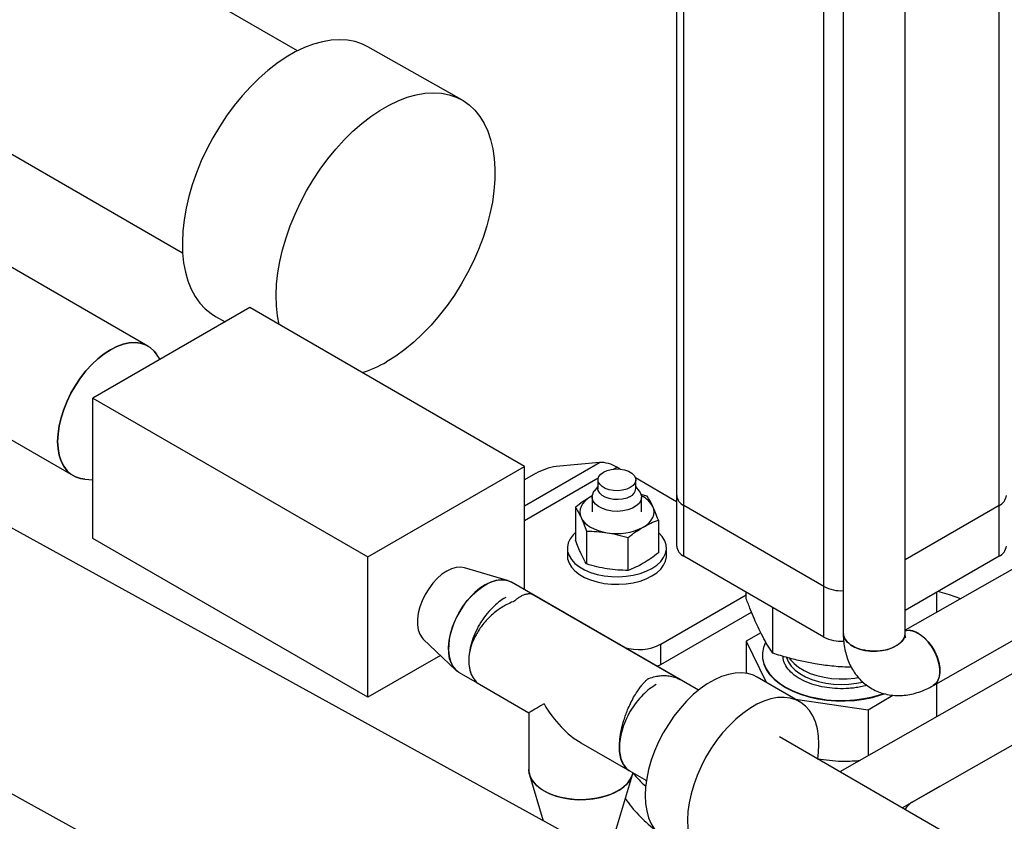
# Model space of a CAD drawing. Header units: millimetres. Extents: x 0 to 841, y 0 to 594.
# Tile 122 of 256: x 700 to 713, y 181 to 192. Entities that reach past the tile are written whole.
import ezdxf

# ---------------------------------------------------------------- set-up
doc = ezdxf.new("R2010")
doc.units = ezdxf.units.MM
doc.layers.add('TRAIT-FORT', color=4, linetype='Continuous', lineweight=25)

msp = doc.modelspace()

# ---------------------------------------------------------------- linework, layer by layer
at = {"layer": 'TRAIT-FORT', "color": 4, "linetype": 'Continuous', "lineweight": 25}
for p, q in [((712.674, 185.52), (712.674, 206.288)), ((710.661, 201.062), (710.661, 183.87)), ((711.461, 183.87), (711.461, 201.102)), ((710.411, 184.475), (710.411, 200.918)), ((708.507, 199.819), (708.507, 185.651)), ((708.601, 185.52), (708.601, 199.873)), ((703.608, 191.392), (697.923, 194.669)), ((705.731, 190.758), (704.519, 191.444)), ((698.705, 190.755), (702.123, 188.785)), ((729.782, 168.801), (691.673, 189.761)), ((721.11, 189.392), (711.461, 183.909)), ((701.675, 187.579), (699.588, 188.784)), ((711.825, 183.196), (721.43, 188.654)), ((721.577, 188.314), (710.617, 182.08)), ((702.99, 188.076), (700.965, 186.907)), ((706.543, 186.024), (702.99, 188.076)), ((702.549, 187.963), (702.673, 187.893)), ((701.832, 187.407), (701.788, 187.473)), ((698.622, 187.111), (700.709, 185.906)), ((700.965, 186.907), (704.518, 184.856)), ((700.965, 185.095), (700.965, 186.907)), ((691.598, 186.372), (728.297, 166.187)), ((704.518, 184.856), (706.543, 186.024)), ((706.543, 185.518), (707.509, 186.075)), ((706.543, 184.432), (706.543, 186.024)), ((707.509, 186.075), (706.949, 186.025)), ((707.693, 185.99), (707.735, 186.015)), ((707.778, 185.99), (707.735, 186.015)), ((706.685, 185.933), (706.543, 185.851)), ((700.858, 185.862), (700.965, 185.854)), ((706.543, 185.326), (707.495, 185.876)), ((707.491, 185.767), (707.443, 185.705)), ((707.491, 185.852), (707.491, 185.737)), ((708.507, 185.569), (707.976, 185.876)), ((707.979, 185.737), (707.979, 185.852)), ((708.028, 185.705), (707.979, 185.767)), ((707.416, 185.644), (707.396, 185.633)), ((707.418, 185.644), (707.396, 185.633)), ((707.415, 185.63), (707.415, 185.437)), ((708.127, 185.641), (708.043, 185.664)), ((708.055, 185.437), (708.055, 185.63)), ((708.507, 185.651), (708.507, 184.997)), ((710.411, 184.475), (708.601, 185.52)), ((708.601, 184.867), (708.601, 185.52)), ((712.674, 185.52), (711.461, 184.819)), ((712.674, 184.867), (712.674, 185.52)), ((707.2, 185.498), (707.2, 185.074)), ((708.271, 185.332), (708.271, 184.909)), ((707.343, 185.189), (707.343, 184.765)), ((704.518, 183.044), (700.965, 185.095)), ((707.879, 184.682), (707.879, 185.106)), ((707.095, 184.97), (707.095, 184.872)), ((708.375, 184.872), (708.375, 184.97)), ((710.411, 183.822), (708.601, 184.867)), ((712.674, 184.867), (711.461, 184.166)), ((704.518, 183.044), (704.518, 184.856)), ((706.323, 184.552), (705.767, 184.717)), ((708.79, 183.135), (706.372, 184.531)), ((708.549, 183.274), (706.667, 184.36)), ((708.301, 183.729), (709.407, 184.367)), ((709.407, 184.317), (709.407, 184.402)), ((710.411, 183.822), (710.411, 184.475)), ((711.868, 184.141), (711.868, 184.402)), ((708.301, 183.468), (709.474, 184.145)), ((709.75, 183.612), (709.75, 184.203)), ((711.42, 181.617), (715.914, 184.173)), ((709.594, 183.878), (709.407, 183.768)), ((705.234, 183.794), (705.656, 183.395)), ((708.301, 183.468), (708.301, 183.729)), ((709.407, 183.768), (709.665, 183.237)), ((709.407, 183.768), (709.407, 183.354)), ((709.615, 183.593), (709.615, 183.586)), ((705.455, 183.585), (704.518, 183.044)), ((708.254, 183.444), (708.301, 183.468)), ((705.698, 183.363), (705.961, 183.212)), ((705.961, 183.212), (706.597, 182.844)), ((705.961, 183.212), (706.597, 182.844)), ((710.098, 182.987), (709.549, 183.304)), ((711.868, 182.792), (711.868, 183.221)), ((710.044, 183.018), (710.981, 182.88)), ((710.981, 182.88), (711.302, 183.07)), ((706.597, 182.844), (706.597, 182.11)), ((710.981, 182.88), (710.981, 182.287)), ((707.271, 182.455), (707.907, 182.088)), ((707.271, 182.455), (707.907, 182.088)), ((712.607, 180.932), (709.835, 182.532)), ((710.322, 182.251), (710.366, 182.243)), ((707.907, 182.088), (708.116, 181.968)), ((706.607, 182.044), (706.784, 181.45)), ((707.691, 181.224), (707.935, 182.044)), ((708.104, 181.974), (708.115, 181.964)), ((711.904, 181.892), (711.56, 181.693))]:
    msp.add_line(p, q, dxfattribs=at)
at = {"layer": 'TRAIT-FORT', "color": 4, "linetype": 'Continuous', "lineweight": 25, "flags": 128}
for points in [[(704.519, 191.444), (704.447, 191.479), (704.354, 191.511), (704.254, 191.53), (704.15, 191.536), (704.041, 191.53), (703.929, 191.51), (703.814, 191.478), (703.697, 191.434), (703.579, 191.377), (703.46, 191.309), (703.342, 191.229), (703.226, 191.139), (703.111, 191.038), (703, 190.929), (702.892, 190.81), (702.789, 190.684), (702.691, 190.551), (702.599, 190.412), (702.513, 190.268), (702.435, 190.12), (702.364, 189.97), (702.302, 189.817), (702.248, 189.663), (702.203, 189.51), (702.168, 189.358), (702.142, 189.209), (702.126, 189.063), (702.12, 188.921), (702.123, 188.785), (702.137, 188.656), (702.16, 188.534), (702.193, 188.42), (702.236, 188.315), (702.287, 188.219), (702.347, 188.135), (702.416, 188.061), (702.492, 187.998), (702.549, 187.963)], [(703.371, 187.856), (703.349, 187.97), (703.336, 188.1), (703.332, 188.236), (703.338, 188.377), (703.354, 188.523), (703.38, 188.672), (703.416, 188.824), (703.46, 188.978), (703.514, 189.131), (703.577, 189.284), (703.647, 189.435), (703.726, 189.582), (703.811, 189.726), (703.903, 189.865), (704.001, 189.998), (704.105, 190.124), (704.212, 190.243), (704.324, 190.353), (704.438, 190.453), (704.555, 190.543), (704.673, 190.623), (704.791, 190.691), (704.909, 190.748), (705.026, 190.792), (705.141, 190.825), (705.254, 190.844), (705.362, 190.85), (705.467, 190.844), (705.566, 190.825), (705.659, 190.793), (705.747, 190.749), (705.827, 190.693), (705.899, 190.624), (705.964, 190.545), (706.02, 190.455), (706.067, 190.355), (706.104, 190.245), (706.133, 190.127), (706.151, 190.001), (706.16, 189.868), (706.158, 189.729), (706.147, 189.585), (706.126, 189.438), (706.095, 189.287), (706.055, 189.134), (706.006, 188.981), (705.948, 188.827), (705.881, 188.675), (705.806, 188.526), (705.724, 188.38), (705.636, 188.238), (705.54, 188.102), (705.44, 187.973), (705.334, 187.85), (705.225, 187.736), (705.111, 187.631), (704.996, 187.535), (704.879, 187.45), (704.76, 187.376), (704.76, 187.376)], [(701.192, 187.532), (701.275, 187.573), (701.356, 187.603), (701.434, 187.62), (701.51, 187.624), (701.58, 187.616), (701.645, 187.595), (701.704, 187.561), (701.754, 187.515), (701.788, 187.473)], [(701.788, 187.473), (701.754, 187.515), (701.704, 187.561), (701.645, 187.595), (701.58, 187.616), (701.51, 187.624), (701.434, 187.62), (701.356, 187.603), (701.275, 187.573), (701.192, 187.532)], [(700.858, 185.862), (700.804, 185.87), (700.739, 185.891), (700.681, 185.925), (700.63, 185.97), (700.587, 186.027), (700.554, 186.094), (700.529, 186.171), (700.514, 186.256), (700.509, 186.348), (700.514, 186.446), (700.529, 186.549), (700.554, 186.654), (700.587, 186.76), (700.63, 186.866), (700.681, 186.971), (700.739, 187.072), (700.804, 187.168), (700.875, 187.258), (700.95, 187.34), (701.029, 187.414), (701.11, 187.478), (701.192, 187.532)], [(701.192, 187.532), (701.11, 187.478), (701.029, 187.414), (700.95, 187.34), (700.875, 187.258), (700.804, 187.168), (700.739, 187.072), (700.681, 186.971), (700.63, 186.866), (700.587, 186.76), (700.554, 186.654), (700.529, 186.549), (700.514, 186.446), (700.509, 186.348), (700.514, 186.256), (700.529, 186.171), (700.554, 186.094), (700.587, 186.027), (700.63, 185.97), (700.681, 185.925), (700.739, 185.891), (700.804, 185.87), (700.858, 185.862)], [(707.563, 185.951), (707.609, 185.972), (707.663, 185.986), (707.721, 185.992), (707.779, 185.99), (707.835, 185.98), (707.886, 185.963), (707.927, 185.939), (707.958, 185.909), (707.975, 185.877), (707.979, 185.843), (707.968, 185.81), (707.944, 185.779), (707.908, 185.752), (707.862, 185.731), (707.808, 185.717), (707.75, 185.711), (707.691, 185.713), (707.635, 185.723), (707.585, 185.741), (707.543, 185.765), (707.513, 185.794), (707.495, 185.826), (707.492, 185.86), (707.502, 185.894), (707.527, 185.925), (707.563, 185.951)], [(707.396, 185.633), (707.355, 185.606), (707.32, 185.575), (707.292, 185.543), (707.272, 185.509), (707.259, 185.473), (707.255, 185.437), (707.259, 185.401), (707.272, 185.365)], [(708.028, 185.705), (708.029, 185.703), (708.05, 185.664), (708.055, 185.625), (708.046, 185.585), (708.022, 185.547), (707.985, 185.514), (707.936, 185.486), (707.878, 185.464), (707.813, 185.45), (707.744, 185.445), (707.675, 185.448), (707.609, 185.46), (707.549, 185.48), (707.497, 185.506), (707.457, 185.539), (707.429, 185.575), (707.416, 185.615), (707.418, 185.655), (707.435, 185.693), (707.443, 185.705)], [(707.908, 185.638), (707.862, 185.617), (707.808, 185.603), (707.75, 185.597), (707.691, 185.599), (707.635, 185.609), (707.585, 185.626), (707.543, 185.65), (707.513, 185.68), (707.495, 185.712), (707.491, 185.737)], [(708.075, 185.241), (708.116, 185.268), (708.151, 185.298), (708.179, 185.331), (708.199, 185.365), (708.211, 185.401), (708.215, 185.437), (708.211, 185.473), (708.199, 185.509)], [(707.272, 185.365), (707.292, 185.331), (707.32, 185.298), (707.355, 185.268), (707.396, 185.241), (707.443, 185.217), (707.495, 185.197), (707.552, 185.181), (707.611, 185.169)], [(707.2, 185.172), (707.169, 185.142), (707.131, 185.092), (707.106, 185.038), (707.096, 184.984), (707.099, 184.928), (707.117, 184.874), (707.149, 184.822), (707.193, 184.773), (707.25, 184.729), (707.318, 184.69), (707.395, 184.657), (707.479, 184.631), (707.57, 184.613), (707.664, 184.603), (707.759, 184.601), (707.854, 184.607), (707.947, 184.621), (708.034, 184.643), (708.115, 184.673), (708.188, 184.709)], [(708.188, 184.709), (708.25, 184.75), (708.301, 184.797), (708.339, 184.848), (708.364, 184.901), (708.375, 184.956), (708.371, 185.011), (708.354, 185.065), (708.322, 185.118), (708.277, 185.166), (708.271, 185.172)], [(707.095, 184.872), (707.099, 184.83), (707.117, 184.776), (707.149, 184.724), (707.193, 184.675), (707.25, 184.631), (707.318, 184.592), (707.395, 184.559), (707.479, 184.533), (707.57, 184.515), (707.664, 184.505), (707.759, 184.503), (707.854, 184.509), (707.947, 184.523), (708.034, 184.545), (708.115, 184.575), (708.188, 184.611)], [(708.188, 184.611), (708.25, 184.652), (708.301, 184.699), (708.339, 184.75), (708.364, 184.803), (708.375, 184.858), (708.375, 184.872)], [(705.767, 184.717), (705.718, 184.726), (705.66, 184.721), (705.599, 184.704), (705.537, 184.674), (705.474, 184.632), (705.413, 184.579), (705.356, 184.517), (705.303, 184.446), (705.257, 184.371), (705.218, 184.291), (705.188, 184.21), (705.168, 184.13), (705.158, 184.052), (705.158, 183.98), (705.168, 183.914), (705.188, 183.857), (705.218, 183.811), (705.234, 183.794)], [(705.698, 183.363), (705.669, 183.383), (705.629, 183.425), (705.597, 183.478), (705.574, 183.542), (705.562, 183.613), (705.559, 183.692), (705.567, 183.776), (705.584, 183.864), (705.612, 183.954), (705.648, 184.043), (705.692, 184.131), (705.744, 184.214), (705.802, 184.292), (705.865, 184.363), (705.932, 184.424), (706.001, 184.476), (706.07, 184.516), (706.139, 184.544), (706.206, 184.559), (706.269, 184.561), (706.327, 184.551), (706.372, 184.531)], [(706.035, 184.497), (705.966, 184.451), (705.898, 184.395), (705.833, 184.328), (705.772, 184.254), (705.717, 184.173), (705.669, 184.087), (705.629, 183.999), (705.597, 183.909), (705.574, 183.82), (705.562, 183.734), (705.559, 183.652), (705.567, 183.576), (705.584, 183.509), (705.612, 183.451), (705.648, 183.403), (705.692, 183.367), (705.698, 183.363)], [(706.372, 184.531), (706.353, 184.54), (706.298, 184.558), (706.238, 184.562), (706.173, 184.553), (706.105, 184.531), (706.035, 184.497)], [(712.178, 184.317), (712.033, 184.365), (711.881, 184.409)], [(710.661, 183.87), (710.663, 183.843), (710.68, 183.8), (710.71, 183.759), (710.752, 183.723), (710.806, 183.692), (710.869, 183.667), (710.939, 183.65), (711.013, 183.641), (711.089, 183.64), (711.164, 183.647), (711.235, 183.662), (711.3, 183.685), (711.357, 183.715), (711.402, 183.75), (711.435, 183.789), (711.455, 183.832), (711.461, 183.87)], [(711.461, 183.904), (711.499, 183.91), (711.549, 183.904), (711.602, 183.885), (711.655, 183.854), (711.708, 183.812), (711.758, 183.76), (711.803, 183.7), (711.842, 183.635), (711.872, 183.566), (711.894, 183.496), (711.907, 183.429), (711.909, 183.365), (711.901, 183.307), (711.883, 183.259), (711.855, 183.22), (711.824, 183.196)], [(709.655, 183.755), (709.629, 183.687), (709.616, 183.618), (709.618, 183.548), (709.635, 183.479), (709.665, 183.411), (709.709, 183.346), (709.767, 183.284), (709.836, 183.227), (709.916, 183.175), (710.007, 183.128), (710.107, 183.089), (710.214, 183.056), (710.327, 183.031), (710.444, 183.013), (710.564, 183.004), (710.685, 183.003), (710.806, 183.011), (710.924, 183.026), (711.038, 183.05), (711.146, 183.081), (711.18, 183.093)], [(709.615, 183.586), (709.618, 183.541), (709.635, 183.472), (709.665, 183.404), (709.709, 183.339), (709.767, 183.278), (709.836, 183.22), (709.916, 183.168), (710.007, 183.122), (710.107, 183.082), (710.214, 183.049), (710.327, 183.024), (710.444, 183.007), (710.564, 182.998), (710.685, 182.997), (710.806, 183.004), (710.924, 183.02), (711.038, 183.043), (711.146, 183.074), (711.191, 183.09)], [(709.928, 183.556), (709.928, 183.556), (709.952, 183.499), (709.989, 183.445), (710.039, 183.395), (710.1, 183.349), (710.172, 183.309), (710.253, 183.274), (710.341, 183.247), (710.436, 183.227), (710.534, 183.214), (710.634, 183.21), (710.734, 183.214), (710.832, 183.225), (710.913, 183.241)], [(709.965, 183.547), (709.978, 183.529), (710.025, 183.478), (710.084, 183.431), (710.153, 183.389), (710.232, 183.353), (710.319, 183.324), (710.412, 183.302), (710.509, 183.287), (710.609, 183.281), (710.709, 183.283), (710.808, 183.292), (710.855, 183.3)], [(709.549, 183.304), (709.499, 183.329), (709.426, 183.351), (709.347, 183.36), (709.263, 183.356), (709.176, 183.34), (709.087, 183.311), (708.995, 183.27), (708.903, 183.217), (708.812, 183.152), (708.722, 183.078), (708.635, 182.994), (708.552, 182.901), (708.473, 182.801), (708.4, 182.694), (708.333, 182.583), (708.274, 182.468), (708.222, 182.35), (708.179, 182.232), (708.145, 182.113), (708.121, 181.997), (708.106, 181.884), (708.101, 181.775)], [(710.332, 182.251), (710.341, 182.329), (710.346, 182.438), (710.341, 182.541), (710.327, 182.637), (710.302, 182.725), (710.268, 182.804), (710.225, 182.873), (710.173, 182.931), (710.114, 182.977), (710.047, 183.012), (709.974, 183.034), (709.895, 183.043), (709.812, 183.04), (709.725, 183.023), (709.635, 182.994), (709.544, 182.953), (709.452, 182.9), (709.361, 182.836), (709.271, 182.761), (709.184, 182.677), (709.1, 182.584), (709.022, 182.484), (708.949, 182.378), (708.882, 182.266), (708.822, 182.151), (708.771, 182.033), (708.728, 181.915), (708.694, 181.797), (708.669, 181.68), (708.654, 181.567), (708.649, 181.458)], [(706.597, 182.11), (706.598, 182.088), (706.611, 182.032), (706.637, 181.977), (706.678, 181.926), (706.73, 181.878), (706.795, 181.835)], [(707.941, 182.068), (707.926, 182.018), (707.896, 181.964), (707.853, 181.913), (707.797, 181.866), (707.73, 181.825), (707.653, 181.789), (707.568, 181.761), (707.477, 181.739), (707.382, 181.726), (707.284, 181.721), (707.185, 181.724), (707.089, 181.735), (706.996, 181.754), (706.91, 181.781), (706.831, 181.815), (706.761, 181.855), (706.702, 181.901), (706.656, 181.951), (706.622, 182.004), (706.603, 182.06), (706.597, 182.11)], [(706.795, 181.835), (706.869, 181.797), (706.952, 181.767), (707.042, 181.744), (707.137, 181.728), (707.234, 181.721), (707.333, 181.722), (707.43, 181.732), (707.523, 181.749), (707.612, 181.774), (707.693, 181.806), (707.765, 181.845), (707.826, 181.889), (707.876, 181.938), (707.913, 181.991), (707.936, 182.046), (707.941, 182.066)], [(708.101, 181.775), (708.106, 181.672), (708.121, 181.576), (708.145, 181.488), (708.179, 181.409), (708.222, 181.34), (708.274, 181.282), (708.333, 181.235), (708.349, 181.225)], [(708.649, 181.458), (708.654, 181.355), (708.669, 181.259), (708.694, 181.171), (708.728, 181.092), (708.771, 181.023), (708.822, 180.965), (708.882, 180.919), (708.949, 180.884), (709.022, 180.862), (709.1, 180.853), (709.184, 180.856), (709.271, 180.873), (709.361, 180.902), (709.452, 180.943), (709.544, 180.996), (709.635, 181.06), (709.657, 181.078)]]:
    msp.add_lwpolyline(points, dxfattribs=at)
at = {"layer": 'TRAIT-FORT', "color": 4, "linetype": 'Continuous', "lineweight": 25}
for centre, radius, start, end in [((703.973, 188.717), 1.554, 287.6503, 300.4089), ((707.066, 185.271), 0.763, 98.7779, 119.8905), ((707.525, 185.683), 0.393, 57.6507, 92.3578), ((707.861, 185.747), 0.118, 293.1381, 355.5417), ((707.919, 185.354), 0.32, 28.8588, 64.9442), ((708.668, 185.667), 0.161, 185.6948, 245.6253), ((712.608, 185.667), 0.161, 294.3747, 354.3052), ((707.736, 185.895), 0.737, 260.2289, 297.3572), ((708.668, 185.013), 0.161, 185.6948, 245.6253), ((712.608, 185.013), 0.161, 294.3747, 354.3052), ((710.632, 184.893), 0.473, 242.2132, 273.5028), ((708.016, 184.28), 0.62, 252.7828, 297.3141), ((710.632, 184.241), 0.474, 242.2323, 274.1268), ((709.323, 183.24), 1.813, 220.3435, 227.8799), ((709.286, 182.736), 1.755, 214.7145, 232.5942), ((711.672, 181.477), 0.244, 117.4364, 151.2127)]:
    msp.add_arc(centre, radius, start, end, dxfattribs=at)
for major_axis, ratio, start_param, end_param in [((0.674, 0.389), 0.00007, 2.356154, 3.141633), ((-0.477, 0.825), 0.577335, 1.570756, 2.356235)]:
    msp.add_ellipse((707.271, 183.233), major_axis=major_axis, ratio=ratio, start_param=start_param, end_param=end_param, dxfattribs=at)
for points, knots in [([(707.396, 185.633), (707.363, 185.613), (707.297, 185.573), (707.233, 185.523), (707.2, 185.498)], [0, 0, 0, 0, 0.4978437, 1, 1, 1, 1]), ([(708.199, 185.509), (708.187, 185.533), (708.163, 185.583), (708.139, 185.622), (708.127, 185.641)], [0, 0, 0, 0, 0.497844, 1, 1, 1, 1]), ([(708.271, 185.332), (708.259, 185.364), (708.235, 185.427), (708.211, 185.481), (708.199, 185.509)], [0, 0, 0, 0, 0.498165, 1, 1, 1, 1]), ([(707.2, 185.498), (707.212, 185.479), (707.236, 185.44), (707.26, 185.39), (707.272, 185.365)], [0, 0, 0, 0, 0.498165, 1, 1, 1, 1]), ([(707.272, 185.365), (707.284, 185.338), (707.308, 185.284), (707.331, 185.221), (707.343, 185.189)], [0, 0, 0, 0, 0.497844, 1, 1, 1, 1]), ([(708.075, 185.241), (708.107, 185.259), (708.173, 185.295), (708.238, 185.32), (708.271, 185.332)], [0, 0, 0, 0, 0.4978438, 1, 1, 1, 1]), ([(707.343, 185.189), (707.388, 185.188), (707.476, 185.187), (707.566, 185.175), (707.611, 185.169)], [0, 0, 0, 0, 0.4981655, 1, 1, 1, 1]), ([(707.611, 185.169), (707.656, 185.161), (707.746, 185.145), (707.834, 185.119), (707.879, 185.106)], [0, 0, 0, 0, 0.497844, 1, 1, 1, 1]), ([(707.879, 185.106), (707.911, 185.131), (707.976, 185.181), (708.042, 185.221), (708.075, 185.241)], [0, 0, 0, 0, 0.498165, 1, 1, 1, 1]), ([(707.272, 184.898), (707.26, 184.925), (707.236, 184.979), (707.212, 185.042), (707.2, 185.074)], [0, 0, 0, 0, 0.497844, 1, 1, 1, 1]), ([(707.343, 184.765), (707.332, 184.785), (707.308, 184.823), (707.284, 184.873), (707.272, 184.898)], [0, 0, 0, 0, 0.4981655, 1, 1, 1, 1]), ([(708.271, 184.909), (708.238, 184.884), (708.173, 184.834), (708.108, 184.794), (708.075, 184.774)], [0, 0, 0, 0, 0.498165, 1, 1, 1, 1]), ([(707.611, 184.702), (707.566, 184.71), (707.477, 184.726), (707.388, 184.752), (707.343, 184.765)], [0, 0, 0, 0, 0.497844, 1, 1, 1, 1]), ([(708.075, 184.774), (708.042, 184.756), (707.976, 184.72), (707.911, 184.695), (707.879, 184.682)], [0, 0, 0, 0, 0.4978437, 1, 1, 1, 1]), ([(707.879, 184.682), (707.835, 184.683), (707.746, 184.685), (707.656, 184.696), (707.611, 184.702)], [0, 0, 0, 0, 0.498165, 1, 1, 1, 1]), ([(706.667, 184.36), (706.656, 184.366), (706.632, 184.377), (706.591, 184.38), (706.55, 184.372), (706.512, 184.357), (706.484, 184.342), (706.464, 184.329), (706.452, 184.321), (706.436, 184.309), (706.421, 184.296), (706.41, 184.287), (706.407, 184.284), (706.406, 184.284), (706.406, 184.283), (706.406, 184.283), (706.406, 184.283), (706.406, 184.283)], [0, 0, 0, 0, 0.161899, 0.334785, 0.504201, 0.630232, 0.755966, 0.800915, 0.83885, 0.885342, 0.970555, 0.99225, 0.997868, 0.99937, 0.999794, 0.999924, 1, 1, 1, 1]), ([(706.298, 184.331), (706.269, 184.314), (706.209, 184.277), (706.12, 184.198), (706.035, 184.101), (705.959, 183.987), (705.897, 183.865), (705.852, 183.742), (705.827, 183.626), (705.819, 183.518), (705.827, 183.421), (705.852, 183.332), (705.898, 183.262), (705.936, 183.221), (705.961, 183.212), (705.961, 183.212)], [0, 0, 0, 0, 0.077943, 0.160175, 0.2455, 0.332443, 0.41938, 0.504688, 0.586897, 0.664814, 0.742915, 0.825695, 0.911916, 0.999966, 1, 1, 1, 1]), ([(706.406, 184.283), (706.406, 184.283), (706.405, 184.283), (706.4, 184.281), (706.37, 184.269), (706.318, 184.246), (706.248, 184.206), (706.18, 184.159), (706.112, 184.103), (706.047, 184.038), (705.978, 183.955), (705.913, 183.855), (705.86, 183.739), (705.828, 183.626), (705.818, 183.517), (705.828, 183.416), (705.855, 183.327), (705.9, 183.259), (705.937, 183.22), (705.961, 183.212), (705.961, 183.212)], [0, 0, 0, 0, 0.000268, 0.002616, 0.009346, 0.069108, 0.118345, 0.168084, 0.22583, 0.285196, 0.339832, 0.427923, 0.511446, 0.590881, 0.669528, 0.752137, 0.834747, 0.917356, 0.999966, 1, 1, 1, 1]), ([(709.75, 183.612), (709.728, 183.646), (709.684, 183.711), (709.62, 183.824), (709.564, 183.938), (709.511, 184.055), (709.46, 184.178), (709.425, 184.269), (709.407, 184.317)], [0, 0, 0, 0, 0.202068, 0.3827, 0.555315, 0.692992, 0.838894, 1, 1, 1, 1]), ([(710.661, 183.87), (710.661, 183.864), (710.66, 183.826), (710.666, 183.756), (710.679, 183.662), (710.703, 183.572), (710.735, 183.485), (710.777, 183.404), (710.828, 183.329), (710.887, 183.261), (710.956, 183.202), (711.032, 183.152), (711.115, 183.112), (711.205, 183.084), (711.302, 183.068), (711.399, 183.065), (711.496, 183.074), (711.591, 183.095), (711.685, 183.127), (711.764, 183.162), (711.81, 183.189), (711.826, 183.198)], [0, 0, 0, 0, 0.010437, 0.0660742, 0.1219879, 0.1777739, 0.2331085, 0.2878468, 0.3420465, 0.3959275, 0.4498143, 0.5041008, 0.5592429, 0.6156821, 0.6739673, 0.7348295, 0.7910182, 0.8488417, 0.9081426, 0.9684344, 1, 1, 1, 1]), ([(711.456, 183.871), (711.456, 183.853), (711.456, 183.809), (711.41, 183.753), (711.336, 183.699), (711.237, 183.658), (711.106, 183.636), (710.969, 183.641), (710.857, 183.668), (710.763, 183.711), (710.695, 183.768), (710.659, 183.827), (710.664, 183.862), (710.666, 183.87)], [0, 0, 0, 0, 0.07321, 0.180409, 0.250925, 0.358124, 0.465324, 0.572524, 0.679723, 0.750239, 0.857439, 0.964638, 1, 1, 1, 1]), ([(711.824, 183.201), (711.839, 183.21), (711.877, 183.232), (711.903, 183.299), (711.913, 183.39), (711.898, 183.497), (711.851, 183.621), (711.779, 183.737), (711.7, 183.821), (711.616, 183.88), (711.534, 183.913), (711.484, 183.905), (711.461, 183.901)], [0, 0, 0, 0, 0.075491, 0.188469, 0.262785, 0.375763, 0.48874, 0.601718, 0.714695, 0.789012, 0.901989, 1, 1, 1, 1]), ([(711.468, 183.81), (711.468, 183.81), (711.469, 183.809), (711.466, 183.814), (711.463, 183.829), (711.461, 183.849), (711.461, 183.866), (711.461, 183.871)], [0, 0, 0, 0, 0.021573, 0.313833, 0.598391, 0.881086, 1, 1, 1, 1]), ([(710.765, 183.431), (710.755, 183.431), (710.671, 183.432), (710.515, 183.445), (710.312, 183.471), (710.123, 183.508), (709.941, 183.553), (709.816, 183.591), (709.75, 183.612)], [0, 0, 0, 0, 0.030374, 0.249873, 0.45963, 0.626931, 0.804228, 1, 1, 1, 1]), ([(710.45, 183.168), (710.406, 183.176), (710.314, 183.192), (710.187, 183.236), (710.073, 183.295), (709.98, 183.367), (709.924, 183.436), (709.897, 183.493), (709.882, 183.534), (709.882, 183.561), (709.882, 183.573)], [0, 0, 0, 0, 0.143536, 0.29567, 0.454129, 0.615951, 0.777773, 0.857093, 0.936435, 1, 1, 1, 1]), ([(707.907, 182.088), (707.907, 182.088), (707.883, 182.097), (707.846, 182.136), (707.801, 182.203), (707.774, 182.292), (707.765, 182.393), (707.772, 182.504), (707.792, 182.623), (707.819, 182.729), (707.848, 182.815), (707.876, 182.888), (707.91, 182.965), (707.951, 183.044), (707.992, 183.111), (708.031, 183.166), (708.058, 183.202), (708.078, 183.225), (708.091, 183.239), (708.107, 183.256), (708.122, 183.271), (708.133, 183.281), (708.135, 183.283), (708.136, 183.284), (708.136, 183.284), (708.136, 183.284), (708.136, 183.284), (708.136, 183.284)], [0, 0, 0, 0, 0.000034, 0.082629, 0.165224, 0.247819, 0.330414, 0.409047, 0.488468, 0.571976, 0.615493, 0.660172, 0.717151, 0.775498, 0.832674, 0.875208, 0.917642, 0.932811, 0.945614, 0.961304, 0.990063, 0.997384, 0.999281, 0.999787, 0.99993, 0.999974, 1, 1, 1, 1]), ([(708.136, 183.284), (708.137, 183.284), (708.138, 183.285), (708.142, 183.286), (708.173, 183.297), (708.225, 183.312), (708.295, 183.323), (708.362, 183.326), (708.43, 183.319), (708.494, 183.302), (708.532, 183.283), (708.549, 183.274)], [0, 0, 0, 0, 0.0007951, 0.0077515, 0.027693, 0.2047691, 0.3506628, 0.4980413, 0.669146, 0.8450493, 1, 1, 1, 1]), ([(708.244, 183.208), (708.215, 183.19), (708.156, 183.154), (708.067, 183.075), (707.981, 182.977), (707.905, 182.864), (707.843, 182.742), (707.799, 182.619), (707.773, 182.502), (707.765, 182.395), (707.773, 182.297), (707.799, 182.209), (707.844, 182.138), (707.882, 182.097), (707.907, 182.088), (707.907, 182.088)], [0, 0, 0, 0, 0.077943, 0.160175, 0.2455, 0.332443, 0.41938, 0.504688, 0.586897, 0.664814, 0.742915, 0.825695, 0.911916, 0.999966, 1, 1, 1, 1]), ([(710.964, 183.199), (710.937, 183.191), (710.888, 183.177), (710.81, 183.165), (710.711, 183.155), (710.589, 183.152), (710.495, 183.162), (710.45, 183.168)], [0, 0, 0, 0, 0.167497, 0.312841, 0.458224, 0.736989, 1, 1, 1, 1]), ([(710.366, 182.243), (710.469, 182.231), (710.642, 182.211), (710.809, 182.223), (710.876, 182.228)], [0, 0, 0, 0, 0.597498, 1, 1, 1, 1])]:
    msp.add_open_spline(points, degree=3, knots=knots, dxfattribs=at)

doc.saveas('drawing.dxf')
